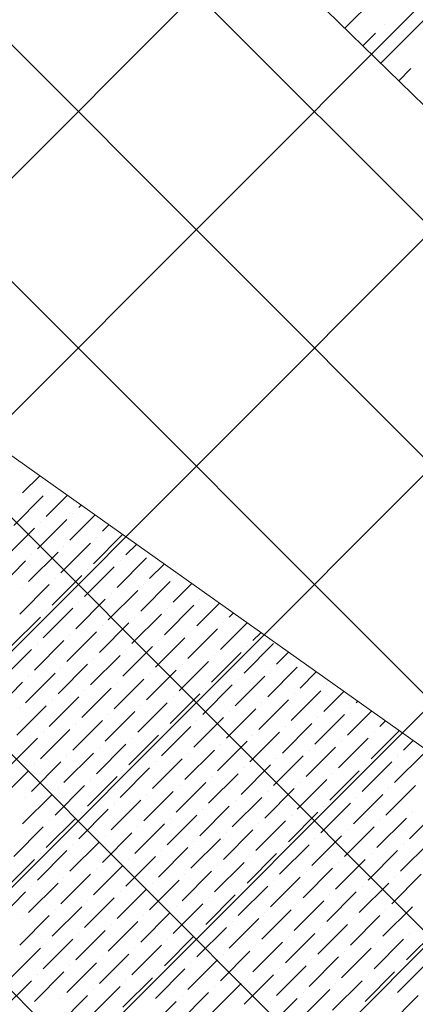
# Model space of a CAD drawing. Header units: millimetres. Extents: x -150 to 17700, y -24664 to 13830.
# Tile 30 of 58: x 6807 to 7399, y 9095 to 10567. Entities that reach past the tile are written whole.
import ezdxf

# ---------------------------------------------------------------- set-up
doc = ezdxf.new("R2010")
doc.units = ezdxf.units.MM
doc.header["$MEASUREMENT"] = 0
doc.layers.get('0').update_dxf_attribs({"lineweight": 5})
doc.layers.add('RCP XREF$0$A-CEILING-01', color=9, linetype='Continuous', lineweight=0, true_color=0x808080)
doc.layers.add('RCP XREF$0$A-CELING ELEMENT', color=9, linetype='Continuous', lineweight=0, true_color=0x808080)

# ---------------------------------------------------------------- blocks, each defined once
blk = doc.blocks.new('RCP XREF')
at = {"layer": 'RCP XREF$0$A-CEILING-01', "color": 8, "linetype": 'Continuous', "lineweight": 0, "true_color": 0x808080}
for p, q in [((200, 3735.5), (9844.5, 13380)), ((441.6, 3270), (10551.6, 13380)), ((1148.7, 3270), (11258.7, 13380)), ((1502.2, 3270), (11612.2, 13380)), ((10834.4, 5075.5), (2529.9, 13380)), ((11011.1, 5252.3), (2883.5, 13380)), ((11187.9, 5429.1), (3237, 13380)), ((11364.7, 5605.9), (3590.6, 13380)), ((11718.3, 5959.4), (4297.7, 13380)), ((5943.5, 8418.4), (10905.1, 13380)), ((6090.1, 9272.1), (10198, 13380)), ((11541.5, 5782.6), (6090.1, 11234))]:
    blk.add_line(p, q, dxfattribs=at)
at = {"layer": 'RCP XREF$0$A-CELING ELEMENT', "color": 8, "lineweight": 0, "true_color": 0x808080}
for p, q in [((9510.5, 8390.5), (4048, 13722.3)), ((4048, 11860.3), (9301.5, 8139.7))]:
    blk.add_line(p, q, dxfattribs=at)
at = {"layer": 'RCP XREF$0$A-CELING ELEMENT', "color": 8, "linetype": 'Continuous', "lineweight": 0, "true_color": 0x808080, "transparency": 33554687}
for p, q in [((7293.7, 10554.3), (7359.3, 10619.9)), ((7347.4, 10501.9), (7412.3, 10566.8)), ((7352.7, 10560.2), (7352.7, 10560.2)), ((7320.5, 10528.1), (7339.4, 10546.9)), ((7374.2, 10475.7), (7392.4, 10493.9)), ((6815.7, 9899.5), (6815.7, 9899.5)), ((6811.3, 9859.7), (6836.8, 9885.2)), ((6851.1, 9864.1), (6851.1, 9864.1)), ((6798, 9811.1), (6842.2, 9855.3)), ((6846.6, 9824.4), (6878.2, 9855.9)), ((6895.2, 9837.6), (6898.9, 9841.3)), ((6833.4, 9775.8), (6877.6, 9820)), ((6882, 9789), (6919.6, 9826.6)), ((6886.4, 9828.8), (6886.4, 9828.8)), ((6784.8, 9762.5), (6829, 9806.7)), ((6837.8, 9815.5), (6837.8, 9815.5)), ((6930.6, 9802.3), (6940.3, 9812)), ((6917.3, 9753.7), (6961, 9797.3)), ((6921.8, 9793.4), (6921.8, 9793.4)), ((6868.7, 9740.4), (6912.9, 9784.6)), ((6873.2, 9780.2), (6873.2, 9780.2)), ((6966, 9766.9), (6981.7, 9782.6)), ((6820.1, 9727.1), (6864.3, 9771.3)), ((6824.5, 9766.9), (6824.5, 9766.9)), ((6952.7, 9718.3), (6996.9, 9762.5)), ((6771.5, 9713.9), (6815.7, 9758.1)), ((6904.1, 9705), (6948.3, 9749.2)), ((6908.5, 9744.8), (6908.5, 9744.8)), ((6957.1, 9758.1), (6957.1, 9758.1)), ((7001.3, 9731.6), (7023.1, 9753.3)), ((6855.5, 9691.8), (6899.7, 9736)), ((6859.9, 9731.6), (6859.9, 9731.6)), ((7041.1, 9736), (7041.1, 9736)), ((6806.9, 9678.5), (6851.1, 9722.7)), ((6811.3, 9718.3), (6811.3, 9718.3)), ((6988.1, 9683), (7032.3, 9727.1)), ((6992.5, 9722.7), (6992.5, 9722.7)), ((7036.7, 9696.2), (7064.5, 9724)), ((6890.8, 9656.4), (6935, 9700.6)), ((6939.4, 9669.7), (6983.6, 9713.9)), ((6943.9, 9709.5), (6943.9, 9709.5)), ((7076.4, 9700.6), (7076.4, 9700.6)), ((6842.2, 9643.2), (6886.4, 9687.4)), ((6895.2, 9696.2), (6895.2, 9696.2)), ((7023.4, 9647.6), (7067.6, 9691.8)), ((7027.8, 9687.4), (7027.8, 9687.4)), ((7072, 9660.9), (7105.9, 9694.7)), ((6793.6, 9629.9), (6837.8, 9674.1)), ((6846.6, 9683), (6846.6, 9683)), ((6974.8, 9634.3), (7019, 9678.5)), ((6979.2, 9674.1), (6979.2, 9674.1)), ((7120.6, 9674.1), (7126.6, 9680)), ((6926.2, 9621.1), (6970.4, 9665.3)), ((6930.6, 9660.9), (6930.6, 9660.9)), ((7058.8, 9612.2), (7103, 9656.4)), ((7107.4, 9625.5), (7147.3, 9665.4)), ((7111.8, 9665.3), (7111.8, 9665.3)), ((6877.6, 9607.8), (6921.8, 9652)), ((6882, 9647.6), (6882, 9647.6)), ((7010.2, 9599), (7054.3, 9643.2)), ((7063.2, 9652), (7063.2, 9652)), ((7156, 9638.8), (7168, 9650.7)), ((6829, 9594.6), (6873.2, 9638.8)), ((6833.4, 9634.3), (6833.4, 9634.3)), ((6961.5, 9585.7), (7005.7, 9629.9)), ((7014.6, 9638.8), (7014.6, 9638.8)), ((7142.7, 9590.1), (7186.9, 9634.3)), ((7147.2, 9629.9), (7147.2, 9629.9)), ((6780.3, 9581.3), (6824.5, 9625.5)), ((6912.9, 9572.5), (6957.1, 9616.7)), ((6917.3, 9612.2), (6917.3, 9612.2)), ((6966, 9625.5), (6966, 9625.5)), ((7094.1, 9576.9), (7138.3, 9621.1)), ((7098.5, 9616.7), (7098.5, 9616.7)), ((7191.4, 9603.4), (7209.3, 9621.4)), ((6864.3, 9559.2), (6908.5, 9603.4)), ((6868.7, 9599), (6868.7, 9599)), ((7045.5, 9563.6), (7089.7, 9607.8)), ((7049.9, 9603.4), (7049.9, 9603.4)), ((7178.1, 9554.8), (7222.3, 9599)), ((6815.7, 9545.9), (6859.9, 9590.1)), ((6820.1, 9585.7), (6820.1, 9585.7)), ((6996.9, 9550.4), (7041.1, 9594.6)), ((7001.3, 9590.1), (7001.3, 9590.1)), ((7129.5, 9541.5), (7173.7, 9585.7)), ((7182.5, 9594.6), (7182.5, 9594.6)), ((7226.7, 9568), (7250.7, 9592.1)), ((6767.1, 9532.7), (6811.3, 9576.9)), ((6899.7, 9523.9), (6943.9, 9568)), ((6948.3, 9537.1), (6992.5, 9581.3)), ((6952.7, 9576.9), (6952.7, 9576.9)), ((7080.9, 9528.3), (7125.1, 9572.5)), ((7085.3, 9568), (7085.3, 9568)), ((7133.9, 9581.3), (7133.9, 9581.3)), ((7266.5, 9572.5), (7266.5, 9572.5)), ((6851.1, 9510.6), (6895.2, 9554.8)), ((6904.1, 9563.6), (6904.1, 9563.6)), ((7032.3, 9515), (7076.4, 9559.2)), ((7036.7, 9554.8), (7036.7, 9554.8)), ((7213.4, 9519.4), (7257.6, 9563.6)), ((7217.9, 9559.2), (7217.9, 9559.2)), ((7262.1, 9532.7), (7292.1, 9562.8)), ((6802.4, 9497.3), (6846.6, 9541.5)), ((6855.5, 9550.4), (6855.5, 9550.4)), ((6983.6, 9501.8), (7027.8, 9545.9)), ((6988.1, 9541.5), (6988.1, 9541.5)), ((7164.8, 9506.2), (7209, 9550.4)), ((7169.3, 9545.9), (7169.3, 9545.9)), ((7310.7, 9545.9), (7312.8, 9548.1)), ((6806.9, 9537.1), (6806.9, 9537.1)), ((6935, 9488.5), (6979.2, 9532.7)), ((6939.4, 9528.3), (6939.4, 9528.3)), ((7067.6, 9479.7), (7111.8, 9523.9)), ((7116.2, 9492.9), (7160.4, 9537.1)), ((7120.6, 9532.7), (7120.6, 9532.7)), ((7248.8, 9484.1), (7293, 9528.3)), ((7253.2, 9523.9), (7253.2, 9523.9)), ((7297.4, 9497.3), (7333.5, 9533.5)), ((7301.8, 9537.1), (7301.8, 9537.1)), ((6886.4, 9475.2), (6930.6, 9519.4)), ((6890.8, 9515), (6890.8, 9515)), ((7019, 9466.4), (7063.2, 9510.6)), ((7072, 9519.4), (7072, 9519.4)), ((7200.2, 9470.8), (7244.4, 9515)), ((7204.6, 9510.6), (7204.6, 9510.6)), ((7346, 9510.6), (7354.2, 9518.8)), ((6837.8, 9462), (6882, 9506.2)), ((6842.2, 9501.8), (6842.2, 9501.8)), ((6970.4, 9453.1), (7014.6, 9497.3)), ((7023.4, 9506.2), (7023.4, 9506.2)), ((7151.6, 9457.6), (7195.8, 9501.8)), ((7156, 9497.3), (7156, 9497.3)), ((7332.8, 9462), (7374.9, 9504.1)), ((7337.2, 9501.8), (7337.2, 9501.8)), ((6789.2, 9448.7), (6833.4, 9492.9)), ((6921.8, 9439.9), (6966, 9484.1)), ((6926.2, 9479.7), (6926.2, 9479.7)), ((6974.8, 9492.9), (6974.8, 9492.9)), ((7103, 9444.3), (7147.2, 9488.5)), ((7107.4, 9484.1), (7107.4, 9484.1)), ((7235.5, 9435.5), (7279.7, 9479.7)), ((7284.2, 9448.7), (7328.4, 9492.9)), ((7288.6, 9488.5), (7288.6, 9488.5)), ((7381.4, 9475.2), (7395.6, 9489.5)), ((6873.2, 9426.6), (6917.3, 9470.8)), ((6877.6, 9466.4), (6877.6, 9466.4)), ((7054.3, 9431), (7098.5, 9475.2)), ((7058.8, 9470.8), (7058.8, 9470.8)), ((7186.9, 9422.2), (7231.1, 9466.4)), ((7240, 9475.2), (7240, 9475.2)), ((7368.1, 9426.6), (7412.3, 9470.8)), ((7372.5, 9466.4), (7372.5, 9466.4)), ((6824.5, 9413.4), (6868.7, 9457.6)), ((6829, 9453.1), (6829, 9453.1)), ((7005.7, 9417.8), (7049.9, 9462)), ((7010.2, 9457.6), (7010.2, 9457.6)), ((7138.3, 9408.9), (7182.5, 9453.1)), ((7191.4, 9462), (7191.4, 9462)), ((7319.5, 9413.4), (7363.7, 9457.6)), ((7323.9, 9453.1), (7323.9, 9453.1)), ((6775.9, 9400.1), (6820.1, 9444.3)), ((6908.5, 9391.3), (6952.7, 9435.5)), ((6957.1, 9404.5), (7001.3, 9448.7)), ((6961.5, 9444.3), (6961.5, 9444.3)), ((7089.7, 9395.7), (7133.9, 9439.9)), ((7094.1, 9435.5), (7094.1, 9435.5)), ((7142.7, 9448.7), (7142.7, 9448.7)), ((7270.9, 9400.1), (7315.1, 9444.3)), ((7275.3, 9439.9), (7275.3, 9439.9)), ((6859.9, 9378), (6904.1, 9422.2)), ((6912.9, 9431), (6912.9, 9431)), ((7041.1, 9382.4), (7085.3, 9426.6)), ((7045.5, 9422.2), (7045.5, 9422.2)), ((7222.3, 9386.8), (7266.5, 9431)), ((7226.7, 9426.6), (7226.7, 9426.6)), ((7354.9, 9378), (7399.1, 9422.2)), ((6811.3, 9364.8), (6855.5, 9408.9)), ((6864.3, 9417.8), (6864.3, 9417.8)), ((6992.5, 9369.2), (7036.7, 9413.4)), ((6996.9, 9408.9), (6996.9, 9408.9)), ((7173.7, 9373.6), (7217.9, 9417.8)), ((7178.1, 9413.4), (7178.1, 9413.4)), ((7306.3, 9364.8), (7350.4, 9408.9)), ((7359.3, 9417.8), (7359.3, 9417.8)), ((6815.7, 9404.5), (6815.7, 9404.5)), ((6943.9, 9355.9), (6988.1, 9400.1)), ((6948.3, 9395.7), (6948.3, 9395.7)), ((7076.4, 9347.1), (7120.6, 9391.3)), ((7125.1, 9360.3), (7169.3, 9404.5)), ((7129.5, 9400.1), (7129.5, 9400.1)), ((7257.6, 9351.5), (7301.8, 9395.7)), ((7262.1, 9391.3), (7262.1, 9391.3)), ((7310.7, 9404.5), (7310.7, 9404.5)), ((6895.2, 9342.7), (6939.4, 9386.8)), ((6899.7, 9382.4), (6899.7, 9382.4)), ((7027.8, 9333.8), (7072, 9378)), ((7080.9, 9386.8), (7080.9, 9386.8)), ((7209, 9338.2), (7253.2, 9382.4)), ((7213.4, 9378), (7213.4, 9378)), ((7390.2, 9342.7), (7434.4, 9386.8)), ((7394.6, 9382.4), (7394.6, 9382.4)), ((6846.6, 9329.4), (6890.8, 9373.6)), ((6851.1, 9369.2), (6851.1, 9369.2)), ((6979.2, 9320.6), (7023.4, 9364.8)), ((7032.3, 9373.6), (7032.3, 9373.6)), ((7160.4, 9325), (7204.6, 9369.2)), ((7164.8, 9364.8), (7164.8, 9364.8)), ((7341.6, 9329.4), (7385.8, 9373.6)), ((7346, 9369.2), (7346, 9369.2)), ((6798, 9316.1), (6842.2, 9360.3)), ((6930.6, 9307.3), (6974.8, 9351.5)), ((6935, 9347.1), (6935, 9347.1)), ((6983.6, 9360.3), (6983.6, 9360.3)), ((7111.8, 9311.7), (7156, 9355.9)), ((7116.2, 9351.5), (7116.2, 9351.5)), ((7244.4, 9302.9), (7288.6, 9347.1)), ((7293, 9316.1), (7337.2, 9360.3)), ((7297.4, 9355.9), (7297.4, 9355.9)), ((6882, 9294), (6926.2, 9338.2)), ((6886.4, 9333.8), (6886.4, 9333.8)), ((7063.2, 9298.5), (7107.4, 9342.7)), ((7067.6, 9338.2), (7067.6, 9338.2)), ((7195.8, 9289.6), (7240, 9333.8)), ((7248.8, 9342.7), (7248.8, 9342.7)), ((7377, 9294), (7421.2, 9338.2)), ((7381.4, 9333.8), (7381.4, 9333.8)), ((6833.4, 9280.8), (6877.6, 9325)), ((6837.8, 9320.6), (6837.8, 9320.6)), ((7014.6, 9285.2), (7058.8, 9329.4)), ((7019, 9325), (7019, 9325)), ((7147.2, 9276.4), (7191.4, 9320.6)), ((7200.2, 9329.4), (7200.2, 9329.4)), ((7328.4, 9280.8), (7372.5, 9325)), ((7332.8, 9320.6), (7332.8, 9320.6)), ((6784.8, 9267.5), (6829, 9311.7)), ((6917.3, 9258.7), (6961.5, 9302.9)), ((6966, 9271.9), (7010.2, 9316.1)), ((6970.4, 9311.7), (6970.4, 9311.7)), ((7098.5, 9263.1), (7142.7, 9307.3)), ((7103, 9302.9), (7103, 9302.9)), ((7151.6, 9316.1), (7151.6, 9316.1)), ((7279.7, 9267.5), (7323.9, 9311.7)), ((7284.2, 9307.3), (7284.2, 9307.3)), ((6868.7, 9245.4), (6912.9, 9289.6)), ((6921.8, 9298.5), (6921.8, 9298.5)), ((7049.9, 9249.8), (7094.1, 9294)), ((7054.3, 9289.6), (7054.3, 9289.6)), ((7231.1, 9254.3), (7275.3, 9298.5)), ((7235.5, 9294), (7235.5, 9294)), ((7363.7, 9245.4), (7407.9, 9289.6)), ((6820.1, 9232.2), (6864.3, 9276.4)), ((6873.2, 9285.2), (6873.2, 9285.2)), ((7001.3, 9236.6), (7045.5, 9280.8)), ((7005.7, 9276.4), (7005.7, 9276.4)), ((7182.5, 9241), (7226.7, 9285.2)), ((7186.9, 9280.8), (7186.9, 9280.8)), ((7315.1, 9232.2), (7359.3, 9276.4)), ((7368.1, 9285.2), (7368.1, 9285.2)), ((6771.5, 9218.9), (6815.7, 9263.1)), ((6824.5, 9271.9), (6824.5, 9271.9)), ((6952.7, 9223.3), (6996.9, 9267.5)), ((6957.1, 9263.1), (6957.1, 9263.1)), ((7085.3, 9214.5), (7129.5, 9258.7)), ((7133.9, 9227.8), (7178.1, 9271.9)), ((7138.3, 9267.5), (7138.3, 9267.5)), ((7266.5, 9218.9), (7310.7, 9263.1)), ((7270.9, 9258.7), (7270.9, 9258.7)), ((7319.5, 9271.9), (7319.5, 9271.9)), ((6904.1, 9210.1), (6948.3, 9254.3)), ((6908.5, 9249.8), (6908.5, 9249.8)), ((7036.7, 9201.2), (7080.9, 9245.4)), ((7089.7, 9254.3), (7089.7, 9254.3)), ((7217.9, 9205.7), (7262.1, 9249.8)), ((7222.3, 9245.4), (7222.3, 9245.4)), ((6855.5, 9196.8), (6899.7, 9241)), ((6859.9, 9236.6), (6859.9, 9236.6)), ((6988.1, 9188), (7032.3, 9232.2)), ((7041.1, 9241), (7041.1, 9241)), ((7169.3, 9192.4), (7213.4, 9236.6)), ((7173.7, 9232.2), (7173.7, 9232.2)), ((7350.4, 9196.8), (7394.6, 9241)), ((7354.9, 9236.6), (7354.9, 9236.6)), ((6806.9, 9183.6), (6851.1, 9227.8)), ((6811.3, 9223.3), (6811.3, 9223.3)), ((6939.4, 9174.7), (6983.6, 9218.9)), ((6943.9, 9214.5), (6943.9, 9214.5)), ((6992.5, 9227.8), (6992.5, 9227.8)), ((7120.6, 9179.1), (7164.8, 9223.3)), ((7125.1, 9218.9), (7125.1, 9218.9)), ((7253.2, 9170.3), (7297.4, 9214.5)), ((7301.8, 9183.6), (7346, 9227.8)), ((7306.3, 9223.3), (7306.3, 9223.3)), ((6890.8, 9161.5), (6935, 9205.7)), ((6895.2, 9201.2), (6895.2, 9201.2)), ((7072, 9165.9), (7116.2, 9210.1)), ((7076.4, 9205.7), (7076.4, 9205.7)), ((7204.6, 9157), (7248.8, 9201.2)), ((7257.6, 9210.1), (7257.6, 9210.1)), ((7385.8, 9161.5), (7430, 9205.7)), ((7390.2, 9201.2), (7390.2, 9201.2)), ((6842.2, 9148.2), (6886.4, 9192.4)), ((6846.6, 9188), (6846.6, 9188)), ((7023.4, 9152.6), (7067.6, 9196.8)), ((7027.8, 9192.4), (7027.8, 9192.4)), ((7156, 9143.8), (7200.2, 9188)), ((7209, 9196.8), (7209, 9196.8)), ((7337.2, 9148.2), (7381.4, 9192.4)), ((7341.6, 9188), (7341.6, 9188)), ((6793.6, 9134.9), (6837.8, 9179.1)), ((6926.2, 9126.1), (6970.4, 9170.3)), ((6974.8, 9139.4), (7019, 9183.6)), ((6979.2, 9179.1), (6979.2, 9179.1)), ((7107.4, 9130.5), (7151.6, 9174.7)), ((7111.8, 9170.3), (7111.8, 9170.3)), ((7160.4, 9183.6), (7160.4, 9183.6)), ((7288.6, 9134.9), (7332.8, 9179.1)), ((7293, 9174.7), (7293, 9174.7)), ((6877.6, 9112.8), (6921.8, 9157)), ((6930.6, 9165.9), (6930.6, 9165.9)), ((7058.8, 9117.3), (7103, 9161.5)), ((7063.2, 9157), (7063.2, 9157)), ((7240, 9121.7), (7284.2, 9165.9)), ((7244.4, 9161.5), (7244.4, 9161.5)), ((7372.5, 9112.8), (7416.7, 9157)), ((6829, 9099.6), (6873.2, 9143.8)), ((6882, 9152.6), (6882, 9152.6)), ((7010.2, 9104), (7054.3, 9148.2)), ((7014.6, 9143.8), (7014.6, 9143.8)), ((7191.4, 9108.4), (7235.5, 9152.6)), ((7195.8, 9148.2), (7195.8, 9148.2)), ((7323.9, 9099.6), (7368.1, 9143.8)), ((7377, 9152.6), (7377, 9152.6)), ((6780.3, 9086.3), (6824.5, 9130.5)), ((6833.4, 9139.4), (6833.4, 9139.4)), ((6961.5, 9090.7), (7005.7, 9134.9)), ((6966, 9130.5), (6966, 9130.5)), ((7094.1, 9081.9), (7138.3, 9126.1)), ((7142.7, 9095.2), (7186.9, 9139.4)), ((7147.2, 9134.9), (7147.2, 9134.9)), ((7275.3, 9086.3), (7319.5, 9130.5)), ((7279.7, 9126.1), (7279.7, 9126.1)), ((7328.4, 9139.4), (7328.4, 9139.4)), ((6912.9, 9077.5), (6957.1, 9121.7)), ((6917.3, 9117.3), (6917.3, 9117.3)), ((7045.5, 9068.7), (7089.7, 9112.8)), ((7098.5, 9121.7), (7098.5, 9121.7)), ((7226.7, 9073.1), (7270.9, 9117.3)), ((7231.1, 9112.8), (7231.1, 9112.8)), ((6864.3, 9064.2), (6908.5, 9108.4)), ((6868.7, 9104), (6868.7, 9104)), ((6996.9, 9055.4), (7041.1, 9099.6)), ((7049.9, 9108.4), (7049.9, 9108.4)), ((7178.1, 9059.8), (7222.3, 9104)), ((7182.5, 9099.6), (7182.5, 9099.6)), ((7359.3, 9064.2), (7403.5, 9108.4)), ((7363.7, 9104), (7363.7, 9104))]:
    blk.add_line(p, q, dxfattribs=at)

msp = doc.modelspace()

# ---------------------------------------------------------------- block references
at = {"color": 8, "true_color": 0x808080}
msp.add_blockref('RCP XREF', (0, 0), dxfattribs=at)

doc.saveas('drawing.dxf')
